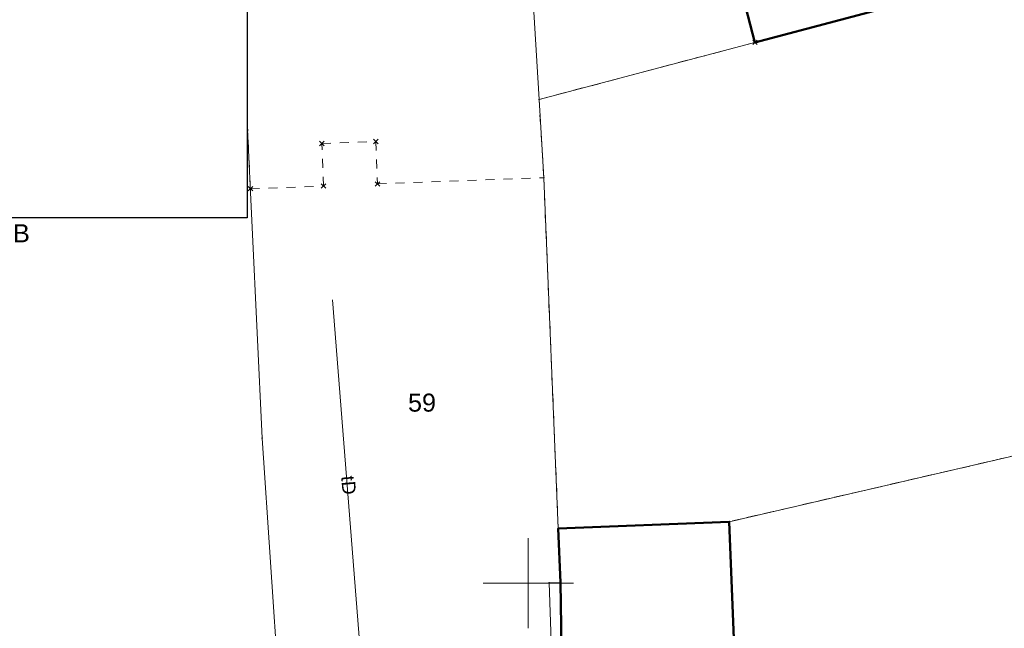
# Model space of a CAD drawing. Extents: x 6472695 to 6473494, y 5822279 to 5823456.
# Tile 14 of 49: x 6472872 to 6472926, y 5822647 to 5822681. Entities that reach past the tile are written whole.
import ezdxf
from ezdxf.enums import TextEntityAlignment as Align

# ---------------------------------------------------------------- set-up
doc = ezdxf.new("R2010")
doc.units = 0
doc.linetypes.add('PRZER1-1', pattern=[1, 0.5, -0.5])
doc.layers.get('0').update_dxf_attribs({"color": 253, "linetype": 'CONTINUOUS'})
for name, color, linetype, lineweight in [('EGBU', 253, 'CONTINUOUS', 50), ('EGDE', 253, 'CONTINUOUS', 18), ('EGDE_O', 253, 'CONTINUOUS', 18), ('EGPG', 253, 'CONTINUOUS', 18), ('EGUG', 253, 'CONTINUOUS', 18), ('EGUG_O', 253, 'CONTINUOUS', 18), ('GSPPRB', 253, 'CONTINUOUS', 18), ('Ramka sekcyjna', 253, 'CONTINUOUS', 18), ('SUTP', 253, 'CONTINUOUS', 18), ('SUTP_O', 253, 'CONTINUOUS', 18)]:
    doc.layers.add(name, color=color, linetype=linetype, lineweight=lineweight)
doc.styles.add('Arial', font='Arial')

# ---------------------------------------------------------------- blocks, each defined once
blk = doc.blocks.new('D_GSPPRB0')
at = {"color": 0, "lineweight": 18}
for points in [[(-0.12726, -0.12726), (0.12726, 0.12726)], [(-0.12726, 0.12726), (0.12726, -0.12726)]]:
    blk.add_lwpolyline(points, dxfattribs=at)
blk = doc.blocks.new('D_GEPPGD1_2')
blk.add_hatch(color=0).paths.add_polyline_path([(0, -0.045), (0.013906, -0.042798), (0.02645, -0.036406), (0.036406, -0.02645), (0.042798, -0.013906), (0.045, 0), (0.042798, 0.013906), (0.036406, 0.02645), (0.02645, 0.036406), (0.013906, 0.042798), (0, 0.045), (-0.013906, 0.042798), (-0.02645, 0.036406), (-0.036406, 0.02645), (-0.042798, 0.013906), (-0.045, 0), (-0.042798, -0.013906), (-0.036406, -0.02645), (-0.02645, -0.036406), (-0.013906, -0.042798)])
blk = doc.blocks.new('G$C47A62AB3')
blk.add_lwpolyline([(0, 0), (120.69, 0), (120.69, -195.14), (0.03, -195.14)], close=True)
blk.add_lwpolyline([(120.59, -195.14), (0.03, -195.14)])

msp = doc.modelspace()

# ---------------------------------------------------------------- linework, layer by layer
at = {"layer": 'EGBU', "linetype": 'Continuous'}
for points in [[(6472931.567, 5822685.035), (6472912.569, 5822680.002), (6472909.726, 5822690.923)], [(6472901.897, 5822642.789), (6472901.783, 5822650.037), (6472901.659, 5822653.034), (6472911.142, 5822653.411), (6472911.527, 5822643.698)]]:
    msp.add_lwpolyline(points, dxfattribs=at)
at = {"layer": 'EGDE', "linetype": 'Continuous'}
for points in [[(6472957.186, 5822720.63), (6472958.022, 5822716.596), (6472957.905, 5822716.571), (6472958.398, 5822714.141), (6472958.31, 5822714.123), (6472961.777, 5822697.051), (6472961.865, 5822697.069), (6472962.802, 5822692.677), (6472955.248, 5822691.202), (6472946.542, 5822689.043), (6472931.567, 5822685.035), (6472900.596, 5822676.831), (6472899.315, 5822698.123), (6472910.897, 5822711.383)], [(6472962.802, 5822692.677), (6472967.274, 5822669.7), (6472959.351, 5822669.429), (6472954.713, 5822668.133), (6472949.608, 5822666.05), (6472949.903, 5822665.279), (6472946.312, 5822663.89), (6472931.301, 5822658.08), (6472911.142, 5822653.411), (6472901.659, 5822653.034), (6472900.858, 5822672.489), (6472900.596, 5822676.831), (6472931.567, 5822685.035), (6472946.542, 5822689.043), (6472955.248, 5822691.202)], [(6472958.343, 5822634.312), (6472954.75, 5822632.862), (6472954.7, 5822632.982), (6472943.322, 5822628.281), (6472943.388, 5822628.125), (6472936.524, 5822625.382), (6472936.427, 5822625.612), (6472926.681, 5822621.698), (6472926.767, 5822621.495), (6472922.925, 5822619.951), (6472922.811, 5822620.303), (6472919.101, 5822631.805), (6472914.703, 5822644.763), (6472911.527, 5822643.698), (6472911.142, 5822653.411), (6472931.301, 5822658.08), (6472946.312, 5822663.89)], [(6472922.811, 5822620.303), (6472903.582, 5822614.745), (6472901.919, 5822637.595), (6472901.579, 5822637.583), (6472901.157, 5822650.021), (6472901.783, 5822650.037), (6472901.659, 5822653.034), (6472911.142, 5822653.411), (6472911.527, 5822643.698), (6472914.703, 5822644.763), (6472919.101, 5822631.805)]]:
    msp.add_lwpolyline(points, close=True, dxfattribs=at)
for points in [[(6472899.315, 5822698.123), (6472900.596, 5822676.831), (6472900.858, 5822672.489), (6472901.659, 5822653.034), (6472901.783, 5822650.037), (6472901.157, 5822650.021), (6472901.579, 5822637.583)], [(6472884.415, 5822675.574), (6472885.237, 5822658.049), (6472886.623, 5822637.404), (6472887.131, 5822626.84), (6472888.138, 5822613.428), (6472887.879, 5822613.41), (6472887.884, 5822613.34), (6472887.325, 5822613.302), (6472887.321, 5822613.372), (6472883.15, 5822613.089), (6472883.155, 5822613.019), (6472882.426, 5822612.97), (6472882.422, 5822613.04), (6472878.271, 5822612.758), (6472878.276, 5822612.688), (6472877.567, 5822612.64), (6472877.562, 5822612.71), (6472873.372, 5822612.425), (6472873.377, 5822612.355), (6472872.778, 5822612.314), (6472872.767, 5822612.474), (6472872.524, 5822612.458), (6472869.889, 5822612.252)], [(6472886.623, 5822637.404), (6472885.237, 5822658.049), (6472884.415, 5822675.574)]]:
    msp.add_lwpolyline(points, dxfattribs=at)
at = {"layer": 'EGUG', "linetype": 'PRZER1-1'}
for points in [[(6472962.802, 5822692.677), (6472967.274, 5822669.7), (6472959.351, 5822669.429), (6472954.713, 5822668.133), (6472949.608, 5822666.05), (6472949.903, 5822665.279), (6472946.312, 5822663.89), (6472931.301, 5822658.08), (6472911.142, 5822653.411), (6472901.659, 5822653.034), (6472900.858, 5822672.489), (6472900.596, 5822676.831), (6472912.569, 5822680.002), (6472931.567, 5822685.035), (6472946.542, 5822689.043), (6472955.248, 5822691.202)], [(6472946.312, 5822663.89), (6472958.343, 5822634.312), (6472954.75, 5822632.862), (6472954.7, 5822632.982), (6472943.322, 5822628.281), (6472943.388, 5822628.125), (6472936.524, 5822625.382), (6472936.427, 5822625.612), (6472926.681, 5822621.698), (6472926.767, 5822621.495), (6472925.676, 5822621.057), (6472923.073, 5822620.01), (6472922.925, 5822619.951), (6472922.811, 5822620.303), (6472919.101, 5822631.805), (6472914.703, 5822644.763), (6472911.527, 5822643.698), (6472911.142, 5822653.411), (6472931.301, 5822658.08)]]:
    msp.add_lwpolyline(points, close=True, dxfattribs=at)
for points in [[(6472931.567, 5822685.035), (6472912.569, 5822680.002), (6472909.726, 5822690.923)], [(6472884.415, 5822675.574), (6472884.588, 5822671.884), (6472888.636, 5822672.034), (6472888.548, 5822674.393), (6472891.546, 5822674.504), (6472891.634, 5822672.146), (6472900.858, 5822672.489), (6472901.659, 5822653.034), (6472911.142, 5822653.411), (6472911.527, 5822643.698)]]:
    msp.add_lwpolyline(points, dxfattribs=at)
at = {"layer": 'Ramka sekcyjna', "linetype": 'Continuous', "flags": 128}
for points in [[(6472900, 5822647.5), (6472900, 5822652.5)], [(6472902.5, 5822650), (6472897.5, 5822650)]]:
    msp.add_lwpolyline(points, dxfattribs=at)
at = {"layer": 'SUTP', "linetype": 'Continuous'}
msp.add_lwpolyline([(6472889.147, 5822665.718), (6472890.766, 5822645.143), (6472891.64, 5822633.913), (6472891.565, 5822629.092), (6472890.013, 5822627.196), (6472890.296, 5822612.357)], dxfattribs=at)

# ---------------------------------------------------------------- block references
at = {"xscale": 0.5, "yscale": 0.5, "zscale": 0.5}
msp.add_blockref('G$C47A62AB3', (6472824.071, 5822767.83), dxfattribs=at)
at = {"layer": 'EGPG', "linetype": 'Continuous'}
for p in [(6472900.596, 5822676.831), (6472900.858, 5822672.489), (6472885.237, 5822658.049), (6472911.142, 5822653.411), (6472901.659, 5822653.034), (6472901.157, 5822650.021), (6472901.783, 5822650.037)]:
    msp.add_blockref('D_GEPPGD1_2', p, dxfattribs=at)
at = {"layer": 'GSPPRB', "linetype": 'Continuous'}
for p in [(6472912.569, 5822680.002), (6472888.548, 5822674.393), (6472891.546, 5822674.504), (6472884.588, 5822671.884), (6472888.636, 5822672.034), (6472891.634, 5822672.146)]:
    msp.add_blockref('D_GSPPRB0', p, dxfattribs=at)

# ---------------------------------------------------------------- texts
at = {"layer": 'EGDE_O', "linetype": 'Continuous', "style": 'Arial'}
msp.add_text('59', height=1, dxfattribs=at).set_placement((6472894.105, 5822659.517, 10.8), align=Align.CENTER)
at = {"layer": 'EGUG_O', "linetype": 'Continuous', "style": 'Arial'}
msp.add_text('B', height=1, dxfattribs=at).set_placement((6472871.895, 5822668.912, 10.8), align=Align.CENTER)
at = {"layer": 'SUTP_O', "linetype": 'Continuous', "style": 'Arial'}
msp.add_text('tD', height=0.75, rotation=274.4992, dxfattribs=at).set_placement((6472889.664, 5822655.407, 10.8), align=Align.CENTER)

doc.saveas('drawing.dxf')
